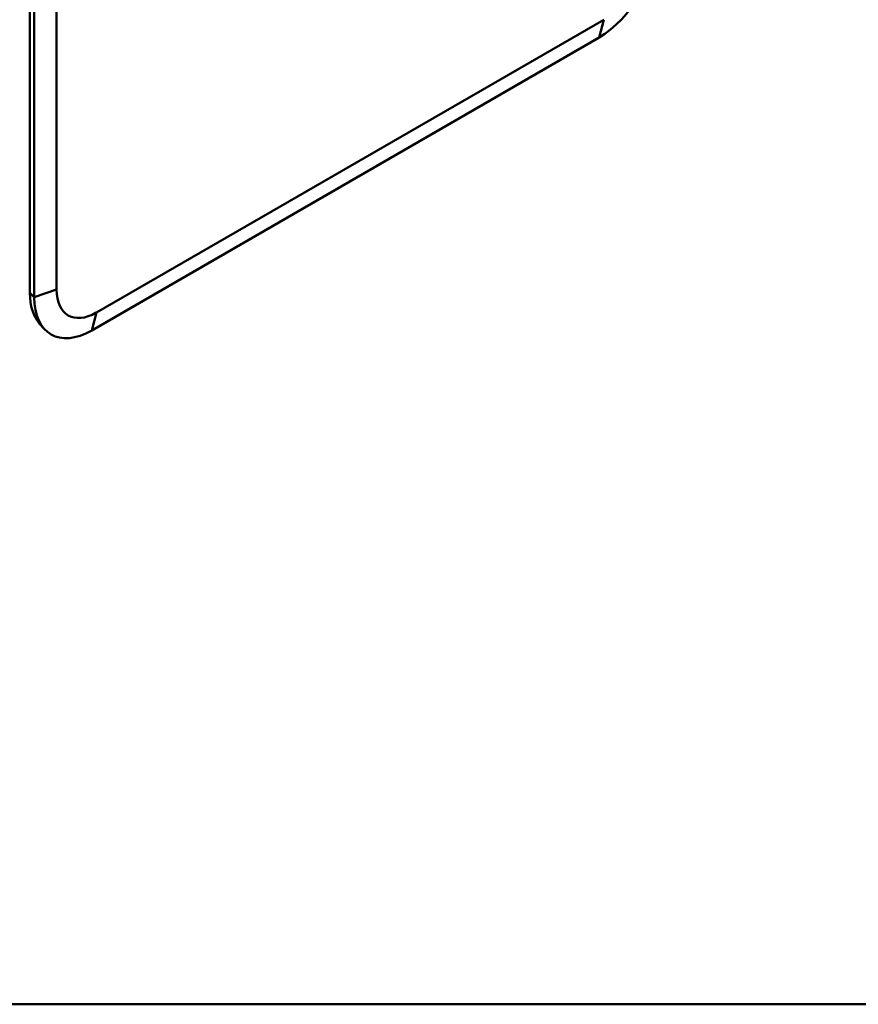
# Model space of a CAD drawing. Header units: millimetres. Extents: x 20 to 833, y 20 to 574.
# Tile 4 of 15: x 360 to 438, y 20 to 111. Entities that reach past the tile are written whole.
import ezdxf

# ---------------------------------------------------------------- set-up
doc = ezdxf.new("R2010")
doc.units = ezdxf.units.MM
doc.header["$LTSCALE"] = 2
for name, color, linetype, lineweight in [('Sichtbare Kanten(DIN)', 7, 'Continuous', 50), ('Sichtbare tangentiale Kanten(DIN)', 7, 'Continuous', 50), ('Skizziergeometrie(DIN)', 7, 'Continuous', 50)]:
    doc.layers.add(name, color=color, linetype=linetype, lineweight=lineweight)

# ---------------------------------------------------------------- blocks, each defined once
blk = doc.blocks.new('Ränder Standardrahmen')
at = {"layer": 'Skizziergeometrie(DIN)', "flags": 128}
blk.add_lwpolyline([(10, 10), (10, 287), (410, 287), (410, 10), (10, 10)], dxfattribs=at)

msp = doc.modelspace()

# ---------------------------------------------------------------- linework, layer by layer
at = {"layer": 'Sichtbare Kanten(DIN)'}
for p, q in [((363.812, 86.144), (363.812, 154.077)), ((361.337, 85.841), (361.337, 153.774)), ((361.742, 85.443), (361.742, 153.375)), ((414.442, 111.129), (367.49, 84.021)), ((414.014, 109.479), (367.063, 82.371)), ((362.243, 82.987), (362.673, 82.51))]:
    msp.add_line(p, q, dxfattribs=at)
for centre, major_axis, start_param, end_param in [((414.014, 115.622), (-3.762, -6.516), 0.785398, 2.356194), ((366.515, 88.83), (-3.661, -6.341), 5.497787, 6.098074), ((367.49, 88.268), (-2.601, -4.504), 5.497787, 7.068583), ((367.063, 88.514), (-3.762, -6.516), 5.497787, 7.068583)]:
    msp.add_ellipse(centre, major_axis=major_axis, ratio=0.57735, start_param=start_param, end_param=end_param, dxfattribs=at)
at = {"layer": 'Sichtbare tangentiale Kanten(DIN)'}
for p, q in [((414.014, 109.479), (414.442, 111.129)), ((361.337, 85.841), (361.742, 85.443)), ((361.742, 85.443), (363.812, 86.144)), ((367.063, 82.371), (367.49, 84.021))]:
    msp.add_line(p, q, dxfattribs=at)

# ---------------------------------------------------------------- block references
at = {"xscale": 2, "yscale": 2, "zscale": 2}
msp.add_blockref('Ränder Standardrahmen', (0, 0), dxfattribs=at)

doc.saveas('drawing.dxf')
